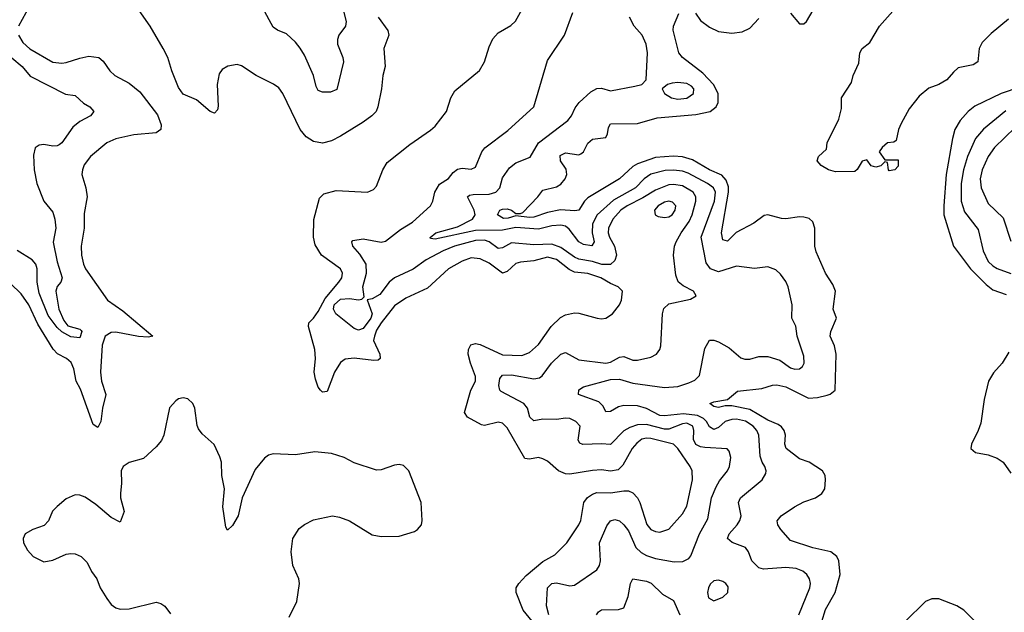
# Model space of a CAD drawing. Header units: inches. Extents: x 1843162 to 1959474, y 907081 to 1016326.
# Tile 111 of 256: x 1850403 to 1854781, y 974221 to 976858. Entities that reach past the tile are written whole.
import ezdxf

# ---------------------------------------------------------------- set-up
doc = ezdxf.new("R2010")
doc.units = ezdxf.units.IN
doc.header["$MEASUREMENT"] = 0
doc.layers.add('B8957', color=7, linetype='Continuous')

msp = doc.modelspace()

# ---------------------------------------------------------------- linework, layer by layer
at = {"layer": 'B8957', "color": 5}
for points, elevation in [([(1850463, 976950), (1850397.9, 976830)], 580), ([(1851996.6, 976870), (1852040.2, 976810), (1852043.9, 976790), (1852022.8, 976730), (1852028.2, 976650), (1852017.6, 976610), (1852012.3, 976550), (1851995.8, 976470), (1851988, 976450), (1851969.5, 976430.5), (1851930, 976402.6), (1851830, 976339.2), (1851790, 976318.8), (1851750, 976309), (1851710, 976316.2), (1851676.6, 976336.6), (1851649.9, 976369.9), (1851573.8, 976530), (1851555.1, 976555.1), (1851532, 976572), (1851454.3, 976610), (1851390, 976652.3), (1851370, 976658.5), (1851328, 976652), (1851303.4, 976636.6), (1851290, 976617), (1851281.3, 976570), (1851286.1, 976473.9), (1851282.3, 976457.7), (1851270, 976442), (1851250, 976449.6), (1851190, 976501.1), (1851130, 976527.3), (1851110, 976556), (1851079.3, 976630), (1851061.2, 976690), (1851041.1, 976730), (1850984, 976830), (1850903.1, 976943.1)], 580), ([(1851829.1, 976950), (1851855, 976850), (1851852, 976830), (1851822.4, 976790), (1851816.2, 976770), (1851816.9, 976750), (1851840.7, 976690), (1851843.5, 976670), (1851813, 976547), (1851785, 976535), (1851750, 976535), (1851730, 976542.6), (1851721.2, 976561.2), (1851709.9, 976610), (1851670, 976700.5), (1851650, 976732.1), (1851630, 976758), (1851590, 976795.6), (1851550, 976810.9), (1851530, 976825.4), (1851484.2, 976910)], 560), ([(1852682.4, 974182.4), (1852641.5, 974230), (1852611.2, 974310), (1852611.1, 974330), (1852622.4, 974350), (1852655.1, 974384.9), (1852730, 974446.6), (1852783.3, 974476.7), (1852835.4, 974530), (1852890, 974610.4), (1852898, 974630), (1852912.2, 974710), (1852927.2, 974732.8), (1852950, 974747.2), (1852970, 974754.2), (1853030, 974752.2), (1853090, 974762.1), (1853110, 974761.3), (1853130, 974752.1), (1853150, 974730.2), (1853160.6, 974710), (1853192, 974612), (1853209.7, 974589.7), (1853230, 974580.1), (1853250, 974578.4), (1853290, 974591.2), (1853350, 974658.9), (1853370, 974693.1), (1853395.3, 974810), (1853392.7, 974850), (1853383.9, 974870), (1853329.9, 974949.9), (1853309.9, 974969.9), (1853210, 974994.4), (1853190, 974995.8), (1853170, 974990.9), (1853146.6, 974973.4), (1853126.3, 974950), (1853084.5, 974875.5), (1853064.1, 974855.9), (1853030, 974848.6), (1852990, 974854.5), (1852950, 974852.9), (1852850, 974836.5), (1852830, 974837.8), (1852799.6, 974850), (1852750, 974893), (1852730, 974904.7), (1852710, 974909.7), (1852670, 974902), (1852650, 974906.2), (1852570, 975041.8), (1852550, 975063.2), (1852530, 975067.1), (1852470, 975052.6), (1852455.9, 975055.9), (1852394, 975090), (1852381.7, 975110), (1852409.9, 975210), (1852429.9, 975250), (1852429.9, 975270), (1852407.4, 975330), (1852397.9, 975370), (1852398.1, 975390), (1852408.8, 975411.2), (1852430, 975417.3), (1852450, 975412.8), (1852550, 975366.2), (1852635.7, 975364.3), (1852670, 975378), (1852710, 975412.5), (1852766.9, 975493.1), (1852807.2, 975532.8), (1852830, 975545.1), (1852870, 975553.4), (1852890, 975552.3), (1852970.3, 975530.3), (1852990, 975527), (1853010, 975530.4), (1853038.7, 975550), (1853069.6, 975590), (1853079.7, 975610), (1853084.2, 975650), (1853064.5, 975670), (1853030, 975683.7), (1852987.2, 975710), (1852930, 975728.8), (1852870, 975734.9), (1852846.7, 975746.7), (1852790, 975790.8), (1852750, 975801), (1852690, 975785.1), (1852630, 975779.6), (1852610, 975773.6), (1852570, 975737.3), (1852550, 975730.4), (1852490, 975775.4), (1852450, 975793.5), (1852410, 975798.2), (1852370, 975784.1), (1852310, 975749.9), (1852216.9, 975663.1), (1852120.3, 975619.7), (1852070, 975585.4), (1852010, 975508.8), (1851990, 975477.2), (1851980.1, 975450), (1851976.4, 975430), (1852003.9, 975370), (1852005.6, 975350), (1851996.4, 975343.6), (1851978.5, 975341.5), (1851890, 975351.9), (1851850, 975347.4), (1851830, 975332.2), (1851802.3, 975290), (1851770, 975204), (1851750, 975201.4), (1851740.4, 975210), (1851730, 975222.6), (1851718.2, 975258.2), (1851712.1, 975290), (1851717.9, 975350), (1851715.8, 975390), (1851687.1, 975492.9), (1851689.5, 975510), (1851710, 975530.2), (1851730, 975559.8), (1851761.7, 975618.3), (1851822.6, 975690), (1851835.3, 975710), (1851838.8, 975730), (1851829.7, 975750), (1851744.5, 975810), (1851716.3, 975856.3), (1851709.8, 975890), (1851711.5, 975968.5), (1851736, 976064), (1851756, 976084), (1851810, 976098), (1851950, 976090.3), (1851977, 976103), (1851990, 976117.3), (1852017.2, 976190), (1852037.5, 976222.5), (1852137.3, 976302.7), (1852230, 976366.5), (1852250, 976384.9), (1852301.7, 976450), (1852320.4, 976510), (1852338.7, 976541.3), (1852447.9, 976632.1), (1852469.8, 976670.2), (1852490, 976737.3), (1852506.5, 976773.5), (1852530, 976799.5), (1852587.4, 976832.6), (1852607.7, 976852.3), (1852660.7, 976950)], 580), ([(1853830, 976887.3), (1853870, 976839.1), (1853890, 976840.4), (1853902, 976850), (1853970.7, 976970)], 520), ([(1854799.8, 976860.2), (1854723, 976797), (1854682.7, 976757.3), (1854670.1, 976730), (1854663.6, 976670), (1854642.2, 976657.8), (1854576.1, 976643.9), (1854554.7, 976625.3), (1854526.2, 976590), (1854490.2, 976570), (1854446.3, 976553.7), (1854402.2, 976517.8), (1854358.1, 976461.9), (1854323, 976397), (1854311.3, 976370), (1854299.9, 976320.1), (1854290, 976313.2), (1854262, 976310), (1854238, 976290), (1854224.7, 976270), (1854250, 976234), (1854310, 976234), (1854310, 976206), (1854294, 976190), (1854270, 976186), (1854266, 976190), (1854262, 976222), (1854250, 976226), (1854232.7, 976207.3), (1854210, 976202), (1854190, 976208), (1854170, 976235.3), (1854150, 976228.7), (1854127.7, 976192.3), (1854117.1, 976182.9), (1854030, 976181), (1853999.3, 976190), (1853967, 976210), (1853949.3, 976230), (1853955.3, 976250), (1853990, 976282), (1853994, 976310), (1854045.1, 976414.9), (1854057.5, 976462.5), (1854057.9, 976510), (1854101.2, 976578.8), (1854109.9, 976610), (1854134.6, 976665.4), (1854139, 976710), (1854150, 976730.7), (1854182.8, 976757.2), (1854226.8, 976830), (1854297.2, 976910)], 480), ([(1852756.1, 974210), (1852745.3, 974250), (1852749.8, 974330), (1852770, 974350.1), (1852790, 974351.7), (1852850, 974339), (1852870, 974342.6), (1852969.9, 974410.1), (1852981.6, 974430), (1852985.9, 974450), (1852981.6, 974530), (1853013.7, 974606.3), (1853030, 974628.9), (1853050, 974634.7), (1853070, 974628), (1853090, 974611.1), (1853110, 974583.5), (1853143.4, 974510), (1853166.8, 974486.8), (1853190, 974474), (1853230, 974460.6), (1853313.5, 974446.5), (1853352.4, 974447.6), (1853378.7, 974461.3), (1853387.7, 974472.3), (1853426.3, 974570), (1853462.3, 974637.7), (1853478.7, 974730), (1853500.2, 974779.8), (1853514.5, 974805.5), (1853550.6, 974850), (1853559.5, 974870), (1853564.8, 974910), (1853558.6, 974938.6), (1853548.7, 974948.7), (1853450, 974954.3), (1853430, 974957.6), (1853410, 974967.6), (1853398.7, 974990), (1853400.9, 975030), (1853396.4, 975050), (1853370, 975062.2), (1853350, 975060.4), (1853290, 975036.8), (1853270, 975035.6), (1853190, 975057.2), (1853150, 975054.7), (1853116.6, 975043.4), (1853090, 975028.1), (1853030, 974967.3), (1852990, 974971.6), (1852907.4, 974967.4), (1852893.8, 974973.8), (1852886.8, 974986.8), (1852894.8, 975050), (1852875.8, 975070), (1852850, 975083.5), (1852830, 975085.2), (1852790, 975079.6), (1852730, 975080.7), (1852690, 975073.1), (1852671, 975090), (1852661.3, 975130), (1852644.2, 975150), (1852544.4, 975204.4), (1852538.5, 975210), (1852533.8, 975230), (1852538.2, 975261.8), (1852550, 975275.9), (1852590, 975277.6), (1852690, 975260.1), (1852715.1, 975264.9), (1852726.8, 975273.3), (1852768, 975330), (1852810, 975370.2), (1852830, 975377.1), (1852890, 975344.5), (1853010, 975330.1), (1853030, 975334), (1853070, 975356.6), (1853090, 975358.9), (1853130, 975343.5), (1853150, 975342.8), (1853210, 975356.9), (1853234.3, 975370), (1853249.8, 975390), (1853253.3, 975406.7), (1853261.2, 975550), (1853266.8, 975573.2), (1853290, 975594.3), (1853385.6, 975614.4), (1853411.8, 975630), (1853399.5, 975650), (1853353.6, 975673.6), (1853331.5, 975691.5), (1853321.2, 975721.2), (1853309.9, 975810), (1853314.5, 975850), (1853322.7, 975870), (1853343.8, 975910), (1853380.1, 975959.9), (1853393.4, 975990), (1853409.9, 976050), (1853409.4, 976070), (1853397.7, 976090), (1853350, 976119.1), (1853310, 976125), (1853290, 976122.7), (1853230, 976100.1), (1853174.6, 976065.4), (1853104.1, 976030), (1853075.9, 976010), (1853040.3, 975970), (1853021.2, 975930), (1853019.9, 975910), (1853025.3, 975890), (1853047.6, 975850), (1853056.3, 975810), (1853050, 975786.4), (1853030, 975768.8), (1852991.6, 975768.4), (1852950, 975781.6), (1852890, 975792.4), (1852870, 975800.9), (1852810, 975844.5), (1852770, 975859.1), (1852690, 975855.7), (1852590, 975865.5), (1852550, 975843.2), (1852530, 975840.4), (1852490, 975870.2), (1852470, 975876.5), (1852430, 975876.3), (1852336.3, 975850), (1852286.7, 975830), (1852210.9, 975790), (1852152.2, 975747.8), (1852069.6, 975710), (1852045.8, 975690), (1852004.5, 975635.5), (1851970, 975616.7), (1851948.8, 975611.2), (1851970.1, 975550), (1851964.2, 975530), (1851930, 975484.3), (1851910, 975477.1), (1851890, 975484.4), (1851809.1, 975549.1), (1851797.9, 975570), (1851801, 975590), (1851830, 975614.8), (1851870, 975618.3), (1851910, 975612), (1851925, 975615), (1851935.3, 975624.7), (1851928.8, 975670), (1851945.6, 975730), (1851944, 975770), (1851915.5, 975815.5), (1851884.2, 975850), (1851879.7, 975870), (1851884.4, 975875.6), (1851930, 975882.6), (1852010, 975868.8), (1852030, 975872.2), (1852096.1, 975923.9), (1852150, 975957.6), (1852229.8, 976030), (1852239.8, 976050), (1852249, 976091), (1852270, 976126.7), (1852310, 976151.2), (1852330, 976178.5), (1852350, 976193.1), (1852370, 976197.7), (1852410, 976193.6), (1852430, 976202.6), (1852458.2, 976270), (1852471.5, 976288.5), (1852574.2, 976365.8), (1852689.7, 976470), (1852750, 976677.3), (1852825.1, 976790), (1852863, 976890)], 560), ([(1853867.7, 974210), (1853916.3, 974330), (1853918.8, 974350), (1853914.6, 974370), (1853902.5, 974390), (1853884.8, 974404.8), (1853855.5, 974415.5), (1853810, 974421.1), (1853710, 974412.5), (1853690, 974418.6), (1853658, 974450), (1853644.5, 974490), (1853631.2, 974510), (1853571.7, 974531.7), (1853550.8, 974550), (1853557.8, 974570), (1853594, 974610), (1853606, 974630), (1853610.6, 974650), (1853599.8, 974710), (1853608, 974730), (1853705.1, 974810), (1853720.6, 974839.4), (1853722.7, 974850), (1853716.8, 974870), (1853704, 974890), (1853695.4, 974915.4), (1853689.9, 975010), (1853681.2, 975030), (1853665.3, 975050), (1853630, 975072.2), (1853590, 975079.9), (1853570, 975079.2), (1853540.5, 975070), (1853510, 975044), (1853490, 975035.2), (1853470, 975045.8), (1853457.6, 975070), (1853443.7, 975083.7), (1853417.2, 975097.2), (1853355.4, 975104.6), (1853270, 975094.9), (1853250, 975096.4), (1853190, 975128.6), (1853150, 975139.3), (1853090, 975140.9), (1853065.1, 975134.9), (1853030, 975114.4), (1853010, 975113), (1852998.3, 975138.3), (1852978.2, 975158.2), (1852888.6, 975190), (1852889.5, 975210.5), (1852910, 975223.8), (1853030, 975256.5), (1853070, 975258), (1853130, 975240.6), (1853270, 975221.2), (1853330, 975226.2), (1853378.1, 975241.9), (1853405.4, 975254.6), (1853425.8, 975274.2), (1853450, 975394.8), (1853470, 975432.7), (1853490, 975432.2), (1853510, 975425.4), (1853558.1, 975398.1), (1853610, 975353.7), (1853627.9, 975347.9), (1853650, 975347.7), (1853690, 975359), (1853730, 975359.6), (1853782.9, 975342.9), (1853830, 975308.4), (1853850, 975302.9), (1853870, 975305.2), (1853884.4, 975315.6), (1853891.4, 975330), (1853890, 975361.2), (1853860.6, 975450), (1853854, 975494), (1853836.4, 975530), (1853838.4, 975590), (1853819.8, 975670), (1853810, 975693.3), (1853786.5, 975726.5), (1853765.1, 975745.1), (1853730, 975758.2), (1853670, 975751.7), (1853590, 975760.7), (1853510, 975736.7), (1853474.8, 975750), (1853455.9, 975775.9), (1853434, 975890), (1853493.3, 976050), (1853497.2, 976090), (1853487.5, 976110), (1853461.5, 976130), (1853375.1, 976175.1), (1853350, 976183.5), (1853310, 976189), (1853272.6, 976187.4), (1853209.8, 976170.2), (1853179.8, 976150), (1853142.1, 976110), (1853044.2, 976055.8), (1852970.3, 975989.7), (1852950.1, 975949.9), (1852949.4, 975909.4), (1852957.1, 975870), (1852947.9, 975852.1), (1852910, 975857.7), (1852890, 975869.5), (1852846.2, 975926.2), (1852830, 975939.6), (1852810, 975944.6), (1852770, 975941.1), (1852710, 975925.5), (1852610, 975932.8), (1852550, 975921.3), (1852430, 975920.7), (1852250, 975881.8), (1852230, 975884), (1852228.3, 975888.3), (1852253, 975910), (1852350, 975936.1), (1852416.2, 975970), (1852427.9, 975990), (1852424.7, 976010), (1852395, 976070), (1852402.7, 976077.3), (1852419, 976081), (1852490, 976081.1), (1852519.7, 976090), (1852537.8, 976110), (1852550, 976154.9), (1852580.9, 976199.1), (1852610, 976221.5), (1852673.2, 976246.8), (1852709.8, 976310), (1852840.3, 976410), (1852857.1, 976430), (1852873.7, 976466.3), (1852891, 976490), (1852942.6, 976537.4), (1852970, 976552.7), (1852990, 976554), (1853030, 976542.3), (1853138, 976562), (1853169.7, 976570.3), (1853189.5, 976590), (1853194, 976710), (1853188.8, 976750), (1853170.6, 976790), (1853136, 976830), (1853115.3, 976870)], 540), ([(1853970, 974179.7), (1853985.8, 974234.2), (1854029.3, 974310), (1854051.3, 974390), (1854044.9, 974450), (1854037.3, 974470), (1854009.7, 974490), (1853930, 974508.7), (1853830, 974540.8), (1853787.4, 974590), (1853774.7, 974610), (1853771.5, 974628.5), (1853789.6, 974650), (1853848.3, 974690), (1853890, 974712.6), (1853941.6, 974730), (1853969.7, 974750), (1853982.7, 974770), (1853986.8, 974810), (1853984.1, 974830), (1853973.5, 974850), (1853913.3, 974890), (1853870, 974904), (1853810.6, 974950), (1853806.1, 974970), (1853808.1, 975010), (1853802, 975030), (1853790, 975047.2), (1853776.3, 975056.3), (1853730, 975076.7), (1853650, 975123.8), (1853570, 975139.6), (1853540.5, 975139.5), (1853510, 975132.4), (1853490, 975136.3), (1853471.8, 975150), (1853490, 975157.5), (1853550, 975167.4), (1853595, 975205), (1853703.6, 975216.4), (1853750, 975231.8), (1853770, 975233.3), (1853810, 975223.8), (1853910, 975174.8), (1853950, 975177), (1853993, 975187), (1854007.6, 975192.4), (1854029.7, 975210), (1854034, 975370), (1854026.2, 975406.2), (1854007.3, 975450), (1854009.9, 975470), (1854034.6, 975530), (1854020.7, 975570), (1854030.5, 975650), (1854019.2, 975679.2), (1853985.8, 975730), (1853944.6, 975824.6), (1853939.4, 975850), (1853939.1, 975930), (1853930, 975958), (1853913.7, 975973.7), (1853890, 975980.2), (1853870, 975981.4), (1853810, 975972.3), (1853790, 975973.5), (1853730, 975989.7), (1853713.3, 975986.7), (1853667, 975953), (1853589.1, 975910.9), (1853550, 975872.9), (1853530, 975878.3), (1853523.1, 975910), (1853555.5, 976090), (1853554.4, 976114.5), (1853544.6, 976144.6), (1853526, 976166), (1853470, 976190.6), (1853394.5, 976234.5), (1853350, 976247.4), (1853310, 976250.2), (1853230, 976245.4), (1853150, 976217.3), (1853130, 976204.4), (1853070, 976149.9), (1852930, 976064.9), (1852914.3, 976050), (1852888.9, 976011.1), (1852872.3, 976007.7), (1852807.4, 976012.6), (1852750, 976000.8), (1852690, 975978.8), (1852670, 975977.4), (1852610, 975985.3), (1852574.7, 975974.7), (1852553.7, 975973.7), (1852528.4, 975990), (1852538.2, 976010), (1852550, 976015.3), (1852570, 976016.1), (1852590.3, 976010.3), (1852610, 975995.9), (1852630, 975995.3), (1852640.2, 975999.8), (1852707.4, 976070), (1852730, 976099.8), (1852790, 976114.8), (1852810, 976126.8), (1852828.9, 976150), (1852836.7, 976170), (1852833.5, 976193.5), (1852808.1, 976230), (1852806.6, 976253.4), (1852830, 976265.7), (1852890, 976256.8), (1852898.6, 976261.4), (1852910, 976269.5), (1852930, 976308.7), (1852950, 976326.5), (1853010, 976334), (1853017.3, 976350), (1853021.4, 976378.6), (1853030, 976394.7), (1853150, 976396.6), (1853237.8, 976422.2), (1853410, 976437), (1853474, 976450), (1853499.5, 976470), (1853509.2, 976490), (1853509.4, 976530), (1853488, 976570), (1853440.8, 976620.8), (1853349.9, 976689.9), (1853333.6, 976710), (1853308.6, 976811.4), (1853309.7, 976830), (1853334, 976886)], 520), ([(1853407.6, 976887.6), (1853430, 976854.7), (1853470, 976825), (1853510, 976806.2), (1853570, 976798.8), (1853615.9, 976804.2), (1853650, 976820.3), (1853690, 976863)], 520), ([(1850398.3, 976790), (1850416.7, 976756.7), (1850448.2, 976728.2), (1850550, 976669), (1850590, 976665), (1850610, 976667.5), (1850670, 976687.6), (1850710, 976695.7), (1850754.4, 976690), (1850773.9, 976673.9), (1850804.6, 976630), (1850826.7, 976610), (1850890, 976575.3), (1850936.9, 976536.9), (1851015.2, 976435.2), (1851032.3, 976390), (1851030.2, 976369.8), (1851010, 976355.1), (1850910, 976345.3), (1850830, 976327.8), (1850790.4, 976310), (1850717.8, 976250), (1850690, 976212.8), (1850681.8, 976190), (1850679.6, 976170), (1850697.2, 976110), (1850703.5, 976070), (1850690, 975995.3), (1850689.4, 975930), (1850675.9, 975850), (1850677.7, 975810), (1850686.7, 975770), (1850695.9, 975750), (1850793.7, 975610), (1850862.3, 975562.3), (1850994.8, 975450), (1850974.2, 975445.8), (1850931.1, 975448.9), (1850830, 975467.8), (1850810, 975465.9), (1850782.5, 975450), (1850770.6, 975409.4), (1850762.6, 975290), (1850767.6, 975250), (1850786.4, 975190), (1850771.2, 975130), (1850763.5, 975070), (1850750, 975043.9), (1850730, 975057.6), (1850673.7, 975213.7), (1850655, 975250), (1850644.3, 975304.3), (1850632.2, 975332.2), (1850610.8, 975350), (1850571.8, 975371.8), (1850551.4, 975391.4), (1850483.7, 975503.7), (1850444, 975590), (1850410, 975638.7), (1850312.4, 975732.4)], 580), ([(1850368, 976688), (1850414, 976650), (1850450, 976606.4), (1850607.3, 976527.3), (1850650, 976520.8), (1850686.9, 976486.9), (1850714.9, 976470), (1850733.4, 976450), (1850718.7, 976430), (1850670, 976404.7), (1850640.1, 976379.9), (1850590, 976310.9), (1850578.3, 976301.7), (1850570, 976296.4), (1850550, 976295.5), (1850510, 976302.8), (1850490, 976299.7), (1850472.4, 976287.6), (1850464.7, 976255.3), (1850466.8, 976190), (1850478.7, 976130), (1850510.1, 976050.1), (1850550, 976002), (1850559.5, 975970), (1850563.5, 975930), (1850551.5, 975868.5), (1850570, 975780.2), (1850592.5, 975710), (1850586, 975690), (1850569.1, 975670.9), (1850563.4, 975650), (1850577.1, 975570), (1850599, 975519), (1850616.6, 975496.6), (1850670, 975481.8), (1850675.9, 975475.9), (1850679.3, 975470), (1850670, 975443.1), (1850630, 975446.6), (1850590, 975468.8), (1850570, 975488.3), (1850530, 975541.4), (1850490, 975641), (1850480.5, 975690), (1850481.2, 975750), (1850474.6, 975770), (1850458.8, 975790), (1850391.2, 975831.2)], 560), ([(1854850, 976557.5), (1854767.2, 976530), (1854650, 976473.5), (1854620.9, 976450), (1854584.8, 976410), (1854562, 976370), (1854551.1, 976330), (1854523.3, 976170), (1854511.9, 976030), (1854513, 975990), (1854555, 975850), (1854631.3, 975750), (1854699.9, 975679.9), (1854730, 975656.8), (1854790, 975634.7)], 520), ([(1854787.8, 976452.2), (1854689.1, 976370.9), (1854653.8, 976330), (1854616.9, 976250), (1854599.9, 976190), (1854588.9, 976130), (1854589.7, 976050), (1854603.6, 976003.6), (1854664.6, 975924.6), (1854687.5, 975830), (1854710, 975781.6), (1854730, 975762.2), (1854750, 975751.1), (1854810, 975729.1)], 540), ([(1854830, 976378.4), (1854738.2, 976290), (1854710, 976249.8), (1854683, 976190), (1854674.6, 976150), (1854678.1, 976110), (1854710, 976040.7), (1854776, 975976), (1854810, 975873)], 560), ([(1854801, 975379), (1854771.3, 975330), (1854732.8, 975287.1), (1854711, 975250), (1854692.3, 975167.7), (1854676.5, 975063.5), (1854665.1, 975030), (1854634.7, 974970), (1854631.8, 974950), (1854653, 974933), (1854710, 974921.7), (1854750, 974907), (1854776.2, 974890), (1854810, 974840.2)], 520), ([(1851600.8, 974199.2), (1851635.4, 974270), (1851646.9, 974350), (1851644, 974370), (1851618, 974430), (1851609.7, 974490), (1851618, 974550), (1851646.4, 974593.6), (1851670, 974612.2), (1851710, 974632), (1851794, 974650), (1851824.8, 974644.8), (1851870, 974628.5), (1851970, 974566.4), (1852010, 974558.7), (1852090, 974559.5), (1852158.6, 974581.4), (1852172.7, 974590), (1852189.4, 974610), (1852193.3, 974630), (1852188, 974710), (1852133, 974850), (1852110, 974874), (1852090, 974878.7), (1852070, 974876.3), (1852010, 974855.4), (1851990, 974854), (1851890, 974886.6), (1851846, 974910), (1851790, 974928.2), (1851714.9, 974934.9), (1851630, 974922.3), (1851530, 974926.9), (1851510, 974920.5), (1851492.3, 974907.7), (1851450, 974856.2), (1851392.3, 974730), (1851375, 974650), (1851350, 974608.2), (1851327, 974587), (1851320.5, 974600.5), (1851307, 974690), (1851314.5, 974770), (1851302.2, 974830), (1851299.8, 974890), (1851293.6, 974913.6), (1851267.9, 974967.9), (1851215.1, 975015.1), (1851197.9, 975037.9), (1851192.3, 975052.3), (1851182.1, 975130), (1851173.5, 975150), (1851151.3, 975171.3), (1851130, 975175.6), (1851110, 975171.4), (1851097.1, 975162.9), (1851069.3, 975130.7), (1851044.6, 975010), (1851033.6, 974986.4), (1851010, 974956.9), (1850954, 974906), (1850890, 974887.2), (1850862.9, 974870), (1850855, 974850), (1850856.3, 974796.3), (1850851.2, 974750), (1850851.8, 974730), (1850867.6, 974670), (1850850, 974622.7), (1850810, 974642.9), (1850741.1, 974701.1), (1850693.7, 974733.7), (1850670, 974743), (1850650, 974743.9), (1850610, 974726.6), (1850570, 974692.5), (1850549.2, 974670.8), (1850531.1, 974628.9), (1850512.6, 974607.4), (1850461.1, 974590), (1850427.7, 974570), (1850418.9, 974550), (1850420.7, 974530), (1850438, 974498), (1850463, 974470), (1850510, 974446), (1850550, 974452.7), (1850610, 974479.2), (1850630, 974483.1), (1850650, 974482), (1850676.5, 974470), (1850703.4, 974443.3), (1850723, 974403), (1850746.7, 974370), (1850760.3, 974330), (1850790, 974282), (1850810, 974255.5), (1850830, 974241.6), (1850850, 974235.8), (1850890, 974237), (1851010, 974265.6), (1851030, 974260.2), (1851048.2, 974248.2), (1851074.2, 974214.2)], 620), ([(1852967.8, 974210), (1852976.4, 974223.6), (1852990, 974232.1), (1853066.3, 974233.7), (1853090, 974240.5), (1853109.1, 974290.9), (1853119.7, 974350), (1853129.8, 974370.2), (1853190, 974359.8), (1853210.6, 974350.6), (1853261.3, 974301.3), (1853310, 974273.8), (1853338.8, 974210)], 540), ([(1854719.3, 974110), (1854601.2, 974230), (1854570.3, 974250.3), (1854490, 974281.6), (1854458.4, 974281.6), (1854430.4, 974269.6), (1854340, 974180)], 520)]:
    msp.add_lwpolyline(points, dxfattribs=dict(at, elevation=elevation))
for points, elevation in [([(1853330, 976579.1), (1853304.4, 976575.6), (1853283.8, 976570), (1853260.3, 976550), (1853270.3, 976530), (1853302, 976510), (1853330, 976504.9), (1853370, 976508.7), (1853399.8, 976530), (1853400.2, 976550), (1853390, 976562.3), (1853370, 976574.3)], 540), ([(1853290, 976050.8), (1853270, 976046), (1853242.3, 976030), (1853225.8, 976010), (1853228.5, 975990), (1853242.5, 975982.5), (1853270, 975977.3), (1853290, 975981.1), (1853304.5, 975990), (1853318.3, 976010), (1853321, 976030), (1853306.5, 976046.5)], 580), ([(1853510, 974364.7), (1853490, 974361.6), (1853473.9, 974346.1), (1853465.5, 974330), (1853462, 974310), (1853466.1, 974286.1), (1853490, 974271.8), (1853530, 974288.2), (1853551.2, 974310), (1853553.9, 974333.9), (1853542.9, 974350), (1853530, 974358.3)], 560)]:
    msp.add_lwpolyline(points, close=True, dxfattribs=dict(at, elevation=elevation))

doc.saveas('drawing.dxf')
